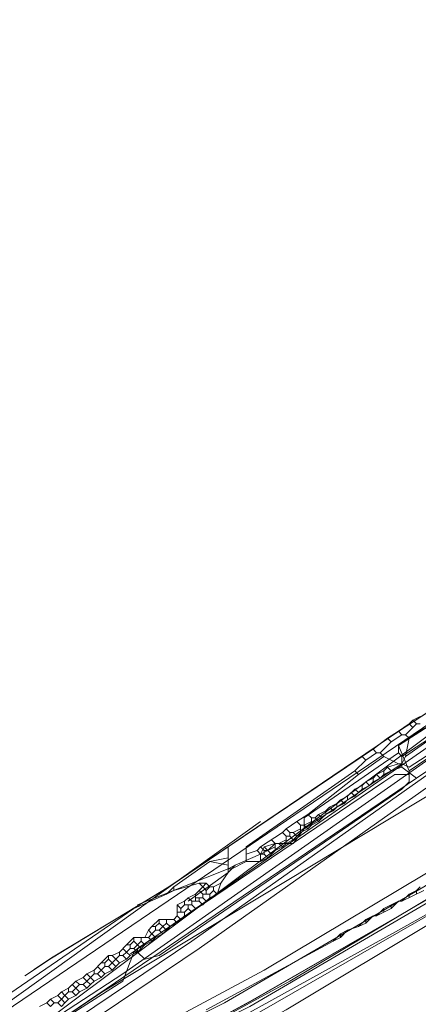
# Model space of a CAD drawing. Header units: metres. Extents: x 92810 to 93633, y 464687 to 465459.
# Tile 108 of 256: x 92840.71 to 92848.57, y 465096 to 465115.42. Entities that reach past the tile are written whole.
import ezdxf
from ezdxf.lldxf.tags import DXFTag

# ---------------------------------------------------------------- set-up
doc = ezdxf.new("R2010")
doc.units = ezdxf.units.M
for name, color, linetype, lineweight, transparency in [('B-OI-KL-DATA_KPN-G', 90, 'SI_B_DATA_KPN', 18, 0.4), ('B-OI-KL-DATA_LIANDER-G', 90, 'SI_B_DATA_LIANDER', 18, 0.4), ('B-OI-KL-ET_HS_LIANDER-G', 10, 'SI_B_ET_HS_LIANDON', 18, 0.4), ('B-OI-KL-ET_LS_LIANDER-G', 190, 'SI_B_ET_LS_LIANDER', 18, 0.4), ('B-OI-KL-ET_MS_LIANDER-G', 130, 'SI_B_ET_MS_LIANDER', 18, 0.4), ('B-OI-KL-GAS_LD_LIANDER-G', 30, 'SI_B_GAS_LD_LIANDER', 18, 0.4), ('B-WE-KL-DATA-G', 90, 'KL-DATA-N', 18, 0.4), ('B-WE-KL-WATER-G', 170, 'KL-WATER-N', 18, 0.4)]:
    doc.layers.add(name, color=color, linetype=linetype, lineweight=lineweight, transparency=transparency)
doc.styles.get("Standard").update_dxf_attribs({"font": 'isocp.shx'})
tags = doc.linetypes.add('KL-DATA-N', pattern='A,4,-1,[101,NLCS.SHX,S=0.5,R=0,X=0,Y=0],-1,4,-1,["D",Standard,S=1,R=0,X=-0.25,Y=-0.5],-1.5', length=12.5).pattern_tags.tags
tags[18] = DXFTag(74, 10)
doc.linetypes.add('KL-WATER-N', pattern='A,7,-0.5,[168,NLCS.SHX,S=0.75,R=0,X=0.75,Y=0],-2', length=9.5)
doc.linetypes.add('SI_B_DATA_KPN', pattern='A,5,-2,["KPN",Standard,S=1.5,R=0,X=-0.51,Y=-0.75],-8', length=15)
doc.linetypes.add('SI_B_DATA_LIANDER', pattern='A,5,-2,["LI-DATA",Standard,S=1.5,R=0,X=-0.51,Y=-0.75],-11', length=18)
doc.linetypes.add('SI_B_ET_HS_LIANDON', pattern='A,5,-2,["LI-HS",Standard,S=1.5,R=0,X=-0.51,Y=-0.75],-10', length=17)
doc.linetypes.add('SI_B_ET_LS_LIANDER', pattern='A,5,-2,["LI-LS",Standard,S=1.5,R=0,X=-0.51,Y=-0.75],-10', length=17)
doc.linetypes.add('SI_B_ET_MS_LIANDER', pattern='A,5,-2,["LI-MS",Standard,S=1.5,R=0,X=-0.51,Y=-0.75],-10', length=17)
doc.linetypes.add('SI_B_GAS_LD_LIANDER', pattern='A,5,-2,["LI-G-LD",Standard,S=1.5,R=0,X=-0.51,Y=-0.75],-11', length=18)

msp = doc.modelspace()

# ---------------------------------------------------------------- linework, layer by layer
at = {"layer": 'B-OI-KL-DATA_KPN-G', "flags": 128}
for points in [[(92853.464, 465104.821), (92837.036, 465092.536), (92833.036, 465089.964)], [(92845.464, 465099.607), (92839.179, 465095.107), (92836.607, 465093.107)]]:
    msp.add_lwpolyline(points, dxfattribs=at)
at = {"layer": 'B-OI-KL-DATA_LIANDER-G', "flags": 128}
for points in [[(92861.321, 465106.607), (92855.821, 465102.75), (92848.679, 465098.321), (92844.75, 465096.036), (92844.036, 465095.679), (92836.25, 465091.607), (92834.036, 465090.607)], [(92852.179, 465103.393), (92851.964, 465103.536), (92848.179, 465101.107), (92848.393, 465100.607)], [(92857.393, 465103.464), (92853.321, 465100.821), (92851.536, 465099.75), (92846.036, 465096.464), (92844.607, 465095.679), (92841.679, 465094.036), (92839.821, 465093.107), (92832.464, 465089.464)], [(92857.464, 465103.321), (92852.964, 465100.321), (92849.25, 465098.036), (92845.393, 465095.821), (92841.821, 465093.821), (92840.393, 465093.107), (92833.179, 465089.536), (92832.536, 465089.321)], [(92852.179, 465103.179), (92848.393, 465100.607)], [(92848.393, 465100.607), (92848.393, 465100.393), (92848.25, 465100.25), (92843.464, 465096.964), (92843.179, 465096.893), (92843.036, 465097.036)], [(92848.393, 465100.536), (92848.107, 465100.536), (92847.893, 465100.393), (92843.036, 465097.107)], [(92843.036, 465097.107), (92842.964, 465097.036)], [(92843.036, 465097.107), (92843.036, 465097.036)], [(92842.964, 465097.036), (92842.75, 465096.464), (92835.821, 465092.036)], [(92842.964, 465097.036), (92843.036, 465097.036)]]:
    msp.add_lwpolyline(points, dxfattribs=at)
at = {"layer": 'B-OI-KL-ET_HS_LIANDER-G'}
for p, q in [((92848.679, 465098.25), (92848.25, 465098.036)), ((92848.036, 465097.893), (92847.75, 465097.75))]:
    msp.add_line(p, q, dxfattribs=at)
at = {"layer": 'B-OI-KL-ET_HS_LIANDER-G', "flags": 128}
for points in [[(92894.821, 465131.464), (92886.464, 465125.179), (92881.893, 465121.607), (92862.036, 465106.321), (92859.964, 465104.821), (92855.393, 465101.679), (92852.036, 465099.536), (92845.964, 465095.893), (92844.107, 465094.893), (92839.393, 465092.393), (92834.893, 465090.179), (92831.893, 465088.893)], [(92889.75, 465129.893), (92880.536, 465122.679), (92879.321, 465121.821), (92865.964, 465112.893), (92863.107, 465110.893), (92842.75, 465096.607), (92840.893, 465095.393), (92834.25, 465091.036)], [(92891.179, 465129.893), (92875.464, 465117.679), (92871.464, 465114.679), (92861.464, 465107.036), (92859.179, 465105.393), (92852.821, 465101.036), (92851.393, 465100.179), (92845.536, 465096.679), (92843.536, 465095.607), (92837.321, 465092.393)], [(92889.821, 465129.679), (92880.679, 465122.536), (92879.464, 465121.679), (92866.25, 465112.893), (92864.321, 465111.536), (92844.107, 465097.25), (92841.25, 465095.321), (92835.607, 465091.679)], [(92889.893, 465129.536), (92881.179, 465122.607), (92879.607, 465121.464), (92866.393, 465112.75), (92864.464, 465111.393), (92844.25, 465097.107), (92841.393, 465095.179), (92837.25, 465092.464)], [(92856.393, 465102.607), (92849.321, 465098.107), (92848.179, 465097.464), (92842.75, 465094.464)], [(92849.536, 465098.607), (92849.536, 465098.464), (92845.25, 465095.964), (92844.536, 465095.607), (92839.179, 465092.75), (92836.179, 465091.25), (92834.607, 465090.536), (92834.321, 465090.607)], [(92848.536, 465098.25), (92848.393, 465098.179)], [(92848.607, 465098.321), (92848.536, 465098.25)], [(92848.536, 465098.25), (92848.536, 465098.179)], [(92848.393, 465098.179), (92848.25, 465098.036)], [(92848.393, 465098.179), (92848.393, 465098.107)], [(92847.893, 465097.893), (92847.75, 465097.75)], [(92848.036, 465097.964), (92847.893, 465097.893)], [(92847.893, 465097.893), (92847.893, 465097.821)], [(92848.179, 465098.036), (92848.036, 465097.893)], [(92848.179, 465098.036), (92848.036, 465097.964)], [(92848.036, 465097.964), (92848.036, 465097.893)], [(92848.179, 465098.036), (92848.25, 465098.036)], [(92847.536, 465097.679), (92847.393, 465097.536)], [(92847.679, 465097.75), (92847.536, 465097.607)], [(92847.679, 465097.75), (92847.536, 465097.679)], [(92847.536, 465097.679), (92847.536, 465097.607)], [(92847.679, 465097.75), (92847.75, 465097.75)], [(92847.179, 465097.464), (92847.036, 465097.321)], [(92847.179, 465097.464), (92847.036, 465097.393)], [(92847.393, 465097.536), (92847.179, 465097.464)], [(92847.536, 465097.607), (92847.393, 465097.536)], [(92847.036, 465097.393), (92846.893, 465097.25)], [(92847.036, 465097.321), (92846.893, 465097.25)], [(92847.036, 465097.393), (92847.036, 465097.321)], [(92846.893, 465097.25), (92844.393, 465095.893)]]:
    msp.add_lwpolyline(points, dxfattribs=at)
at = {"layer": 'B-OI-KL-ET_LS_LIANDER-G'}
for p, q in [((92862.821, 465110.107), (92848.536, 465100.464)), ((92850.036, 465102.107), (92848.321, 465100.893)), ((92848.393, 465101.536), (92848.179, 465101.393)), ((92848.464, 465101.607), (92848.393, 465101.536)), ((92848.393, 465101.536), (92848.464, 465101.464)), ((92848.607, 465101.679), (92848.464, 465101.607)), ((92848.464, 465101.607), (92848.536, 465101.536)), ((92848.536, 465101.536), (92848.464, 465101.464)), ((92848.536, 465101.536), (92848.607, 465101.536)), ((92848.179, 465101.393), (92847.964, 465101.25)), ((92848.179, 465101.393), (92848.25, 465101.321)), ((92848.464, 465101.464), (92848.321, 465101.321)), ((92848.679, 465101.464), (92848.393, 465101.25)), ((92847.964, 465101.25), (92847.679, 465101.036)), ((92848.036, 465101.179), (92847.821, 465100.964)), ((92847.964, 465101.25), (92848.036, 465101.179)), ((92848.25, 465101.321), (92848.036, 465101.179)), ((92848.25, 465101.321), (92848.321, 465101.321)), ((92848.321, 465101.321), (92848.393, 465101.25)), ((92848.393, 465101.25), (92848.321, 465100.893)), ((92847.679, 465101.036), (92847.464, 465100.893)), ((92847.75, 465100.964), (92847.536, 465100.821)), ((92847.679, 465101.036), (92847.75, 465100.964)), ((92847.75, 465100.964), (92847.821, 465100.964)), ((92847.821, 465100.964), (92847.893, 465100.893)), ((92847.464, 465100.893), (92844.821, 465099.107)), ((92847.536, 465100.821), (92847.321, 465100.607)), ((92847.893, 465100.893), (92847.393, 465100.536)), ((92847.464, 465100.893), (92847.536, 465100.821)), ((92847.893, 465100.893), (92848.179, 465100.75)), ((92848.321, 465100.893), (92848.25, 465100.75)), ((92847.321, 465100.607), (92845.179, 465099.107)), ((92847.321, 465100.607), (92847.393, 465100.536)), ((92847.893, 465100.607), (92847.75, 465100.536)), ((92847.964, 465100.679), (92847.893, 465100.607)), ((92847.893, 465100.607), (92847.893, 465100.536)), ((92848.036, 465100.607), (92847.893, 465100.536)), ((92848.179, 465100.75), (92847.964, 465100.679)), ((92847.964, 465100.679), (92848.036, 465100.607)), ((92848.25, 465100.679), (92848.036, 465100.607)), ((92848.179, 465100.75), (92848.25, 465100.75)), ((92848.25, 465100.75), (92848.25, 465100.679)), ((92848.25, 465100.679), (92848.536, 465100.464)), ((92848.536, 465100.464), (92840.75, 465095.179)), ((92847.393, 465100.536), (92846.393, 465099.75)), ((92847.536, 465100.393), (92847.464, 465100.321)), ((92847.679, 465100.464), (92847.536, 465100.393)), ((92847.536, 465100.393), (92847.607, 465100.321)), ((92847.679, 465100.393), (92847.607, 465100.321)), ((92847.75, 465100.536), (92847.679, 465100.464)), ((92847.679, 465100.464), (92847.679, 465100.393)), ((92847.821, 465100.464), (92847.679, 465100.393)), ((92847.75, 465100.536), (92847.821, 465100.464)), ((92847.893, 465100.536), (92847.821, 465100.464)), ((92847.321, 465100.25), (92847.179, 465100.107)), ((92847.25, 465100.179), (92847.321, 465100.107)), ((92847.464, 465100.321), (92847.321, 465100.25)), ((92847.321, 465100.25), (92847.393, 465100.179)), ((92847.393, 465100.179), (92847.321, 465100.107)), ((92847.464, 465100.25), (92847.393, 465100.179)), ((92847.464, 465100.321), (92847.464, 465100.25)), ((92847.607, 465100.321), (92847.464, 465100.25)), ((92847.036, 465100.036), (92846.964, 465099.964)), ((92847.179, 465100.107), (92847.036, 465100.036)), ((92847.036, 465100.036), (92847.107, 465099.964)), ((92847.179, 465100.036), (92847.107, 465099.964)), ((92847.179, 465100.107), (92847.179, 465100.036)), ((92847.321, 465100.107), (92847.179, 465100.036)), ((92846.75, 465099.821), (92846.607, 465099.75)), ((92846.821, 465099.893), (92846.75, 465099.821)), ((92846.75, 465099.821), (92846.75, 465099.75)), ((92846.893, 465099.821), (92846.75, 465099.75)), ((92846.964, 465099.964), (92846.821, 465099.893)), ((92846.821, 465099.893), (92846.893, 465099.821)), ((92846.964, 465099.893), (92846.893, 465099.821)), ((92846.964, 465099.964), (92846.964, 465099.893)), ((92847.107, 465099.964), (92846.964, 465099.893)), ((92846.179, 465099.607), (92845.964, 465099.464)), ((92846.393, 465099.75), (92846.179, 465099.607)), ((92846.179, 465099.607), (92846.25, 465099.536)), ((92846.464, 465099.607), (92846.321, 465099.536)), ((92846.393, 465099.75), (92846.464, 465099.679)), ((92846.464, 465099.679), (92846.536, 465099.679)), ((92846.464, 465099.679), (92846.464, 465099.536)), ((92846.607, 465099.607), (92846.464, 465099.536)), ((92846.607, 465099.75), (92846.536, 465099.679)), ((92846.536, 465099.679), (92846.607, 465099.607)), ((92846.607, 465099.75), (92846.679, 465099.679)), ((92846.679, 465099.679), (92846.607, 465099.607)), ((92846.75, 465099.75), (92846.679, 465099.679)), ((92845.964, 465099.464), (92845.893, 465099.393)), ((92845.964, 465099.464), (92846.036, 465099.393)), ((92846.25, 465099.464), (92846.107, 465099.393)), ((92846.25, 465099.536), (92846.321, 465099.536)), ((92846.25, 465099.536), (92846.25, 465099.393)), ((92846.393, 465099.464), (92846.25, 465099.393)), ((92846.321, 465099.536), (92846.393, 465099.464)), ((92846.464, 465099.536), (92846.393, 465099.464)), ((92845.893, 465099.393), (92845.464, 465099.107)), ((92845.679, 465099.25), (92845.75, 465099.179)), ((92845.964, 465099.25), (92845.821, 465099.179)), ((92845.893, 465099.393), (92845.964, 465099.321)), ((92845.964, 465099.321), (92846.036, 465099.321)), ((92845.964, 465099.321), (92845.964, 465099.179)), ((92846.107, 465099.25), (92845.964, 465099.179)), ((92846.036, 465099.393), (92846.107, 465099.393)), ((92846.036, 465099.393), (92846.036, 465099.321)), ((92846.036, 465099.321), (92846.107, 465099.25)), ((92846.107, 465099.393), (92846.179, 465099.321)), ((92846.179, 465099.321), (92846.107, 465099.25)), ((92846.25, 465099.393), (92846.179, 465099.321)), ((92844.821, 465099.107), (92844.821, 465098.607)), ((92845.179, 465099.107), (92845.179, 465098.821)), ((92845.393, 465099.036), (92845.179, 465098.964)), ((92845.464, 465099.107), (92845.393, 465099.036)), ((92845.393, 465099.036), (92845.464, 465098.964)), ((92845.464, 465099.107), (92845.536, 465099.036)), ((92845.536, 465099.036), (92845.607, 465099.036)), ((92845.536, 465099.036), (92845.536, 465098.964)), ((92845.75, 465099.107), (92845.607, 465099.036)), ((92845.607, 465099.036), (92845.679, 465098.964)), ((92845.75, 465099.036), (92845.679, 465098.964)), ((92845.75, 465099.179), (92845.821, 465099.179)), ((92845.75, 465099.179), (92845.75, 465099.036)), ((92845.893, 465099.107), (92845.75, 465099.036)), ((92845.821, 465099.179), (92845.893, 465099.107)), ((92845.964, 465099.179), (92845.893, 465099.107)), ((92844.464, 465098.821), (92843.75, 465098.321)), ((92844.821, 465098.893), (92844.464, 465098.821)), ((92844.464, 465098.821), (92844.821, 465098.75)), ((92845.179, 465098.821), (92844.893, 465098.679)), ((92845.179, 465098.821), (92845.464, 465098.821)), ((92845.464, 465098.964), (92845.536, 465098.964)), ((92845.464, 465098.964), (92845.464, 465098.821)), ((92845.607, 465098.893), (92845.464, 465098.821)), ((92845.536, 465098.964), (92845.607, 465098.893)), ((92845.679, 465098.964), (92845.607, 465098.893)), ((92844.821, 465098.679), (92844.893, 465098.679)), ((92844.893, 465098.679), (92844.821, 465098.607)), ((92844.821, 465098.607), (92844.679, 465098.393)), ((92843.75, 465098.321), (92843.607, 465098.179)), ((92843.75, 465098.25), (92843.607, 465098.179)), ((92844.25, 465098.393), (92843.75, 465098.25)), ((92843.75, 465098.321), (92843.75, 465098.25)), ((92844.321, 465098.321), (92844.179, 465098.179)), ((92844.25, 465098.393), (92844.393, 465098.393)), ((92844.25, 465098.393), (92844.321, 465098.321)), ((92844.25, 465098.25), (92844.321, 465098.179)), ((92844.393, 465098.393), (92844.321, 465098.321)), ((92844.321, 465098.321), (92844.393, 465098.25)), ((92844.393, 465098.393), (92844.464, 465098.321)), ((92844.464, 465098.321), (92844.393, 465098.25)), ((92844.393, 465098.25), (92844.393, 465098.179)), ((92844.464, 465098.321), (92844.536, 465098.321)), ((92844.536, 465098.25), (92844.464, 465098.179)), ((92844.679, 465098.393), (92844.536, 465098.321)), ((92844.536, 465098.321), (92844.536, 465098.25)), ((92844.536, 465098.25), (92844.607, 465098.179)), ((92844.679, 465098.393), (92844.607, 465098.179)), ((92843.607, 465098.179), (92842.964, 465097.893)), ((92844.036, 465098.107), (92843.964, 465098.036)), ((92844.179, 465098.179), (92844.036, 465098.107)), ((92844.036, 465098.107), (92844.107, 465098.036)), ((92844.179, 465098.179), (92844.179, 465098.036)), ((92844.179, 465098.107), (92844.321, 465098.107)), ((92844.25, 465098.107), (92844.25, 465098.036)), ((92844.321, 465098.179), (92844.464, 465098.179)), ((92844.321, 465098.179), (92844.321, 465098.107)), ((92844.321, 465098.107), (92844.393, 465098.036)), ((92844.464, 465098.107), (92844.393, 465098.036)), ((92844.464, 465098.179), (92844.464, 465098.107)), ((92844.607, 465098.179), (92844.464, 465098.107)), ((92842.964, 465097.893), (92840.25, 465096.036)), ((92843.964, 465098.036), (92843.821, 465097.964)), ((92843.821, 465097.964), (92843.893, 465097.893)), ((92843.821, 465097.964), (92843.821, 465097.75)), ((92843.964, 465097.964), (92843.893, 465097.893)), ((92843.893, 465097.893), (92843.893, 465097.821)), ((92843.964, 465098.036), (92843.964, 465097.964)), ((92843.964, 465097.964), (92844.107, 465097.964)), ((92844.036, 465097.893), (92843.964, 465097.821)), ((92844.036, 465097.964), (92844.036, 465097.893)), ((92844.036, 465097.893), (92844.107, 465097.821)), ((92844.107, 465098.036), (92844.25, 465098.036)), ((92844.107, 465098.036), (92844.107, 465097.964)), ((92844.107, 465097.964), (92844.179, 465097.893)), ((92844.179, 465097.893), (92844.107, 465097.821)), ((92844.321, 465097.964), (92844.179, 465097.893)), ((92844.25, 465098.036), (92844.321, 465097.964)), ((92844.393, 465098.036), (92844.321, 465097.964)), ((92843.464, 465097.679), (92843.321, 465097.536)), ((92843.464, 465097.679), (92843.75, 465097.679)), ((92843.464, 465097.679), (92843.464, 465097.607)), ((92843.607, 465097.679), (92843.607, 465097.607)), ((92843.821, 465097.75), (92843.75, 465097.679)), ((92843.75, 465097.679), (92843.821, 465097.607)), ((92843.821, 465097.821), (92843.964, 465097.821)), ((92843.821, 465097.75), (92843.893, 465097.679)), ((92843.893, 465097.679), (92843.821, 465097.607)), ((92843.964, 465097.75), (92843.893, 465097.679)), ((92843.964, 465097.821), (92843.964, 465097.75)), ((92844.107, 465097.821), (92843.964, 465097.75)), ((92843.25, 465097.464), (92843.179, 465097.321)), ((92843.321, 465097.536), (92843.25, 465097.464)), ((92843.25, 465097.464), (92843.321, 465097.393)), ((92843.321, 465097.536), (92843.393, 465097.536)), ((92843.393, 465097.464), (92843.321, 465097.393)), ((92843.464, 465097.607), (92843.393, 465097.536)), ((92843.393, 465097.536), (92843.393, 465097.464)), ((92843.393, 465097.464), (92843.464, 465097.464)), ((92843.464, 465097.607), (92843.536, 465097.536)), ((92843.536, 465097.536), (92843.464, 465097.464)), ((92843.464, 465097.464), (92843.536, 465097.393)), ((92843.607, 465097.607), (92843.536, 465097.536)), ((92843.536, 465097.536), (92843.607, 465097.464)), ((92843.607, 465097.464), (92843.536, 465097.393)), ((92843.607, 465097.607), (92843.679, 465097.536)), ((92843.679, 465097.536), (92843.607, 465097.464)), ((92843.821, 465097.607), (92843.679, 465097.536)), ((92842.964, 465097.321), (92842.821, 465097.179)), ((92842.964, 465097.321), (92843.25, 465097.321)), ((92842.964, 465097.321), (92842.964, 465097.25)), ((92843.107, 465097.321), (92843.107, 465097.25)), ((92843.321, 465097.393), (92843.25, 465097.321)), ((92843.25, 465097.321), (92843.321, 465097.25)), ((92843.321, 465097.393), (92843.393, 465097.321)), ((92843.393, 465097.321), (92843.321, 465097.25)), ((92843.536, 465097.393), (92843.393, 465097.321)), ((92842.821, 465097.179), (92842.679, 465097.036)), ((92842.75, 465097.107), (92842.821, 465097.036)), ((92842.821, 465097.179), (92842.893, 465097.179)), ((92842.893, 465097.107), (92842.821, 465097.036)), ((92842.964, 465097.25), (92842.893, 465097.179)), ((92842.893, 465097.179), (92842.893, 465097.107)), ((92842.893, 465097.107), (92842.964, 465097.107)), ((92842.964, 465097.25), (92843.036, 465097.179)), ((92843.036, 465097.179), (92842.964, 465097.107)), ((92842.964, 465097.107), (92843.036, 465097.036)), ((92843.107, 465097.25), (92843.036, 465097.179)), ((92843.036, 465097.179), (92843.107, 465097.107)), ((92843.107, 465097.107), (92843.036, 465097.036)), ((92843.107, 465097.25), (92843.179, 465097.179)), ((92843.179, 465097.179), (92843.107, 465097.107)), ((92843.321, 465097.25), (92843.179, 465097.179)), ((92842.464, 465096.964), (92842.321, 465096.821)), ((92842.464, 465096.893), (92842.393, 465096.821)), ((92842.464, 465096.964), (92842.536, 465096.964)), ((92842.464, 465096.964), (92842.464, 465096.893)), ((92842.464, 465096.893), (92842.536, 465096.821)), ((92842.679, 465097.036), (92842.536, 465096.964)), ((92842.536, 465096.964), (92842.607, 465096.893)), ((92842.607, 465096.893), (92842.536, 465096.821)), ((92842.679, 465096.964), (92842.607, 465096.893)), ((92842.607, 465096.893), (92842.679, 465096.821)), ((92842.679, 465097.036), (92842.679, 465096.964)), ((92842.679, 465096.964), (92842.75, 465096.964)), ((92842.821, 465096.893), (92842.679, 465096.821)), ((92842.821, 465097.036), (92842.75, 465096.964)), ((92842.75, 465096.964), (92842.821, 465096.893)), ((92842.821, 465097.036), (92842.893, 465096.964)), ((92842.893, 465096.964), (92842.821, 465096.893)), ((92843.036, 465097.036), (92842.893, 465096.964)), ((92842.179, 465096.679), (92842.036, 465096.607)), ((92842.321, 465096.821), (92842.179, 465096.679)), ((92842.179, 465096.679), (92842.179, 465096.607)), ((92842.25, 465096.75), (92842.321, 465096.679)), ((92842.321, 465096.679), (92842.25, 465096.607)), ((92842.321, 465096.821), (92842.393, 465096.821)), ((92842.393, 465096.75), (92842.321, 465096.679)), ((92842.321, 465096.679), (92842.393, 465096.607)), ((92842.393, 465096.821), (92842.393, 465096.75)), ((92842.393, 465096.75), (92842.464, 465096.75)), ((92842.536, 465096.679), (92842.393, 465096.607)), ((92842.536, 465096.821), (92842.464, 465096.75)), ((92842.464, 465096.75), (92842.536, 465096.679)), ((92842.536, 465096.821), (92842.607, 465096.75)), ((92842.607, 465096.75), (92842.536, 465096.679)), ((92842.679, 465096.821), (92842.607, 465096.75)), ((92841.964, 465096.536), (92841.821, 465096.464)), ((92842.036, 465096.607), (92841.964, 465096.536)), ((92841.964, 465096.536), (92842.036, 465096.464)), ((92842.036, 465096.607), (92842.107, 465096.536)), ((92842.107, 465096.536), (92842.036, 465096.464)), ((92842.179, 465096.607), (92842.107, 465096.536)), ((92842.107, 465096.536), (92842.179, 465096.464)), ((92842.179, 465096.607), (92842.25, 465096.607)), ((92842.321, 465096.536), (92842.179, 465096.464)), ((92842.25, 465096.607), (92842.321, 465096.536)), ((92842.393, 465096.607), (92842.321, 465096.536)), ((92841.679, 465096.321), (92841.536, 465096.25)), ((92841.821, 465096.464), (92841.679, 465096.321)), ((92841.679, 465096.321), (92841.679, 465096.25)), ((92841.75, 465096.393), (92841.821, 465096.321)), ((92841.821, 465096.321), (92841.75, 465096.25)), ((92841.821, 465096.464), (92841.893, 465096.393)), ((92841.893, 465096.393), (92841.821, 465096.321)), ((92841.821, 465096.321), (92841.893, 465096.25)), ((92841.893, 465096.393), (92841.964, 465096.393)), ((92842.036, 465096.321), (92841.893, 465096.25)), ((92842.036, 465096.464), (92841.964, 465096.393)), ((92841.964, 465096.393), (92842.036, 465096.321)), ((92842.036, 465096.464), (92842.107, 465096.393)), ((92842.107, 465096.393), (92842.036, 465096.321)), ((92842.179, 465096.464), (92842.107, 465096.393)), ((92841.321, 465096.107), (92841.25, 465096.036)), ((92841.464, 465096.179), (92841.321, 465096.107)), ((92841.321, 465096.107), (92841.393, 465096.036)), ((92841.536, 465096.25), (92841.464, 465096.179)), ((92841.464, 465096.179), (92841.536, 465096.107)), ((92841.536, 465096.107), (92841.464, 465096.036)), ((92841.536, 465096.25), (92841.607, 465096.179)), ((92841.607, 465096.179), (92841.536, 465096.107)), ((92841.536, 465096.107), (92841.607, 465096.036)), ((92841.679, 465096.25), (92841.607, 465096.179)), ((92841.607, 465096.179), (92841.679, 465096.107)), ((92841.679, 465096.107), (92841.607, 465096.036)), ((92841.679, 465096.25), (92841.75, 465096.25)), ((92841.821, 465096.179), (92841.679, 465096.107)), ((92841.75, 465096.25), (92841.821, 465096.179)), ((92841.893, 465096.25), (92841.821, 465096.179)), ((92841.25, 465096.036), (92841.107, 465095.964)), ((92841.25, 465096.036), (92841.321, 465095.964)), ((92841.393, 465096.036), (92841.321, 465095.964)), ((92841.393, 465096.036), (92841.464, 465096.036)), ((92841.464, 465096.036), (92841.536, 465095.964)), ((92841.607, 465096.036), (92841.536, 465095.964))]:
    msp.add_line(p, q, dxfattribs=at)
at = {"layer": 'B-OI-KL-ET_MS_LIANDER-G', "flags": 128}
for points in [[(92851.893, 465103.536), (92848.179, 465101.107), (92848.179, 465100.964)], [(92852.179, 465103.321), (92851.964, 465103.321), (92851.536, 465103.036), (92848.25, 465100.893)], [(92852.179, 465103.321), (92852.25, 465103.179), (92848.393, 465100.679), (92848.25, 465100.75)], [(92848.179, 465100.964), (92846.321, 465099.679), (92846.321, 465099.464)], [(92848.179, 465100.964), (92848.25, 465100.893)], [(92848.25, 465100.893), (92848.25, 465100.75)], [(92848.25, 465100.75), (92846.321, 465099.464)], [(92846.321, 465099.464), (92846.107, 465099.179), (92845.75, 465099.179)], [(92845.536, 465099.107), (92845.464, 465098.964)], [(92845.607, 465099.036), (92845.464, 465098.964)], [(92845.75, 465099.179), (92845.536, 465099.107)], [(92845.536, 465099.107), (92845.607, 465099.036)], [(92845.75, 465099.179), (92845.607, 465099.036)], [(92845.464, 465098.964), (92844.964, 465098.75)], [(92844.821, 465098.679), (92843.036, 465097.964)], [(92844.964, 465098.75), (92844.821, 465098.607)], [(92844.964, 465098.75), (92844.821, 465098.679)], [(92844.821, 465098.679), (92844.821, 465098.607)], [(92844.821, 465098.607), (92844.036, 465098.036)]]:
    msp.add_lwpolyline(points, dxfattribs=at)
at = {"layer": 'B-OI-KL-GAS_LD_LIANDER-G', "flags": 128}
msp.add_lwpolyline([(92854.036, 465105.107), (92838.25, 465094.393), (92836.25, 465092.893)], dxfattribs=at)
at = {"layer": 'B-WE-KL-DATA-G'}
for points in [[(92831.13, 465088.998), (92833.255, 465089.927), (92837.311, 465091.864), (92841.33, 465093.922), (92845.312, 465096.087), (92849.252, 465098.359), (92853.129, 465100.757), (92856.947, 465103.273), (92860.673, 465105.92), (92922.398, 465152.959)], [(92831.131, 465088.998), (92833.26, 465089.93), (92837.31, 465091.86), (92841.33, 465093.92), (92845.31, 465096.09), (92849.25, 465098.36), (92853.13, 465100.76), (92856.95, 465103.27), (92860.67, 465105.92), (92921, 465151.896)], [(92842.9, 465097), (92853.1, 465104.1), (92860.8, 465109.3), (92872.6, 465117.3), (92873, 465117.6), (92881.2, 465123.2), (92885.7, 465126.6), (92886, 465126.9), (92886.1, 465127.1), (92886.3, 465127.4), (92886.4, 465127.6), (92886.6, 465127.9), (92886.7, 465128.1), (92886.9, 465128.4), (92886.919, 465128.438)], [(92840.815, 465096.563), (92841.338, 465096.915), (92843.657, 465098.324), (92848.187, 465101.392), (92851.904, 465103.818), (92859.588, 465109.205), (92869.331, 465115.809), (92870.211, 465116.547), (92878.518, 465121.98), (92883.008, 465125.001), (92884.767, 465126.567), (92885.374, 465127.37)], [(92841.001, 465096.692), (92841.34, 465096.92), (92843.66, 465098.32), (92848.19, 465101.39), (92851.9, 465103.82), (92859.59, 465109.21), (92869.33, 465115.81), (92870.21, 465116.55), (92878.52, 465121.98), (92883.01, 465125), (92884.77, 465126.57), (92885.373, 465127.369)]]:
    msp.add_lwpolyline(points, dxfattribs=at)
at = {"layer": 'B-WE-KL-WATER-G'}
for points in [[(92842.335, 465096.242), (92852.138, 465102.153), (92876.422, 465118.637), (92883.287, 465123.39), (92887.147, 465125.903), (92888.587, 465127.465), (92889.46, 465128.411), (92891.339, 465130.349), (92891.39, 465130.401), (92893.226, 465132.649)], [(92828.719, 465087.094), (92842.335, 465096.242)]]:
    msp.add_lwpolyline(points, dxfattribs=at)

doc.saveas('drawing.dxf')
